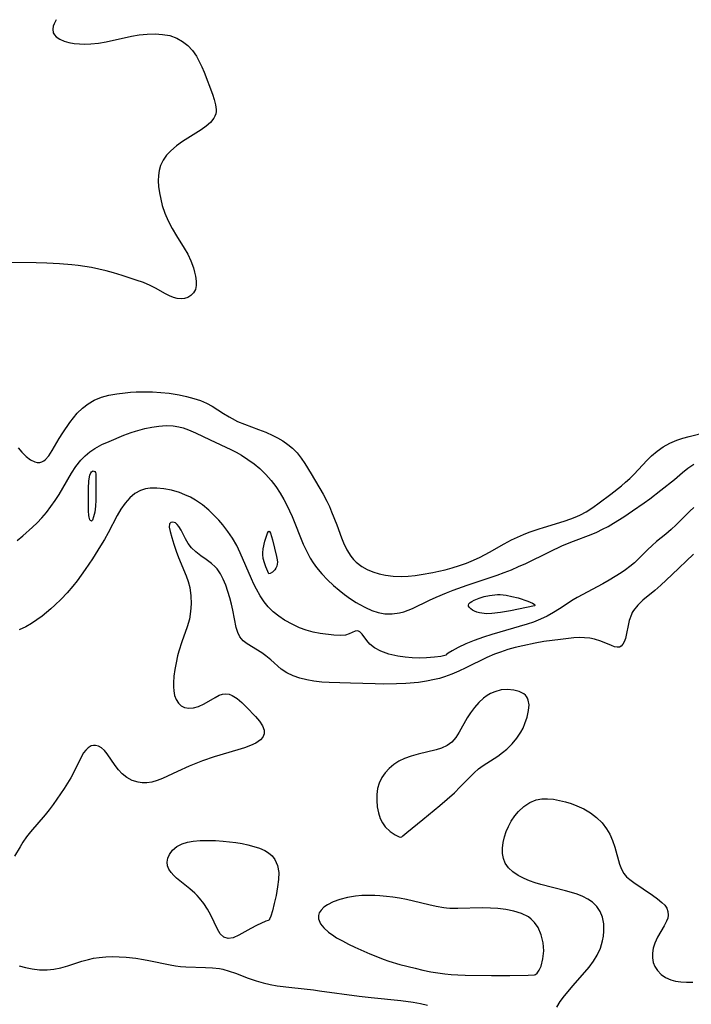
# Model space of a CAD drawing. Header units: inches. Extents: x 1073367 to 1082519, y 1569854 to 1574957.
# Tile 130 of 256: x 1074802 to 1074954, y 1574253 to 1574476. Entities that reach past the tile are written whole.
import ezdxf

# ---------------------------------------------------------------- set-up
doc = ezdxf.new("R2010")
doc.units = ezdxf.units.IN
doc.header["$MEASUREMENT"] = 0
doc.layers.add('CGG_CurvaNivelLidar_v1', color=7, linetype='Continuous', lineweight=30, true_color=0x008008)

msp = doc.modelspace()

# ---------------------------------------------------------------- linework, layer by layer
at = {"layer": 'CGG_CurvaNivelLidar_v1'}
for points in [[(1074810.4334, 1574475.5925, 65), (1074809.9429, 1574474.6596, 65), (1074809.7425, 1574474.0925, 65), (1074809.645, 1574473.4565, 65), (1074809.7768, 1574472.6425, 65), (1074810.0463, 1574472.1439, 65), (1074810.4489, 1574471.7038, 65), (1074811.2411, 1574471.1767, 65), (1074812.2294, 1574470.7622, 65), (1074813.3047, 1574470.4547, 65), (1074814.4861, 1574470.2362, 65), (1074815.6771, 1574470.1214, 65), (1074816.9248, 1574470.0912, 65), (1074818.2134, 1574470.1409, 65), (1074819.9472, 1574470.3202, 65), (1074821.7069, 1574470.6088, 65), (1074827.4239, 1574471.8539, 65), (1074829.2, 1574472.1479, 65), (1074830.9936, 1574472.3307, 65), (1074832.7566, 1574472.3824, 65), (1074834.467, 1574472.2827, 65), (1074836.0982, 1574471.9993, 65), (1074837.6865, 1574471.4548, 65), (1074838.9931, 1574470.7008, 65), (1074840.1681, 1574469.7339, 65), (1074841.2126, 1574468.5966, 65), (1074842.1184, 1574467.3198, 65), (1074842.7643, 1574466.1642, 65), (1074843.3312, 1574464.9528, 65), (1074843.845, 1574463.7094, 65), (1074845.7061, 1574458.755, 65), (1074846.1278, 1574457.5439, 65), (1074846.441, 1574456.3947, 65), (1074846.5844, 1574455.3133, 65), (1074846.5738, 1574454.8411, 65), (1074846.4842, 1574454.307, 65), (1074846.3004, 1574453.7901, 65), (1074846.0631, 1574453.3527, 65), (1074845.2879, 1574452.4007, 65), (1074844.3168, 1574451.548, 65), (1074843.1861, 1574450.7316, 65), (1074838.949, 1574448.0543, 65), (1074837.5787, 1574447.075, 65), (1074836.3216, 1574446.0028, 65), (1074835.3581, 1574444.9683, 65), (1074834.5615, 1574443.8448, 65), (1074833.9722, 1574442.631, 65), (1074833.6622, 1574441.5367, 65), (1074833.5048, 1574440.3888, 65), (1074833.4748, 1574439.2, 65), (1074833.5594, 1574437.8863, 65), (1074833.7485, 1574436.478, 65), (1074834.0296, 1574435.0537, 65), (1074834.4022, 1574433.6271, 65), (1074834.9945, 1574431.8722, 65), (1074835.7269, 1574430.155, 65), (1074836.6176, 1574428.4446, 65), (1074837.5975, 1574426.7899, 65), (1074839.3491, 1574424.018, 65), (1074840.135, 1574422.6245, 65), (1074840.8497, 1574421.1005, 65), (1074841.419, 1574419.5775, 65), (1074841.7076, 1574418.5911, 65), (1074841.9216, 1574417.6342, 65), (1074842.0687, 1574416.5364, 65), (1074842.064, 1574415.527, 65), (1074841.867, 1574414.6347, 65), (1074841.4536, 1574413.8947, 65), (1074840.8591, 1574413.3018, 65), (1074840.1304, 1574412.8619, 65), (1074839.4089, 1574412.6139, 65), (1074838.629, 1574412.5228, 65), (1074837.7927, 1574412.6123, 65), (1074836.9224, 1574412.8618, 65), (1074836.0393, 1574413.2334, 65), (1074835.1309, 1574413.6933, 65), (1074832.8569, 1574414.9372, 65), (1074831.6342, 1574415.5482, 65), (1074830.1125, 1574416.1919, 65), (1074828.5174, 1574416.7785, 65), (1074825.3515, 1574417.8265, 65), (1074823.339, 1574418.4278, 65), (1074821.718, 1574418.8707, 65), (1074820.0799, 1574419.2704, 65), (1074818.4251, 1574419.6132, 65), (1074816.9166, 1574419.8646, 65), (1074815.3972, 1574420.0679, 65), (1074813.9858, 1574420.2214, 65), (1074811.1503, 1574420.4516, 65), (1074808.2812, 1574420.6081, 65), (1074805.9172, 1574420.6908, 65), (1074799.6364, 1574420.7764, 65)], [(1074801.8617, 1574378.8713, 65), (1074802.6919, 1574377.8709, 65), (1074803.6389, 1574376.9265, 65), (1074804.6056, 1574376.1899, 65), (1074805.5776, 1574375.7208, 65), (1074806.1454, 1574375.5988, 65), (1074806.7001, 1574375.6059, 65), (1074807.1932, 1574375.7362, 65), (1074807.6066, 1574375.9501, 65), (1074807.9418, 1574376.1992, 65), (1074808.7648, 1574377.1065, 65), (1074809.5308, 1574378.2758, 65), (1074811.1158, 1574381.0131, 65), (1074811.9053, 1574382.244, 65), (1074813.5138, 1574384.5866, 65), (1074814.3209, 1574385.6714, 65), (1074815.1929, 1574386.7009, 65), (1074816.3569, 1574387.8254, 65), (1074817.6389, 1574388.811, 65), (1074819.0256, 1574389.6394, 65), (1074820.6263, 1574390.3283, 65), (1074822.3503, 1574390.8063, 65), (1074824.1457, 1574391.1171, 65), (1074825.9906, 1574391.3236, 65), (1074827.222, 1574391.4249, 65), (1074828.4637, 1574391.4981, 65), (1074830.2989, 1574391.5421, 65), (1074832.1988, 1574391.5038, 65), (1074834.0928, 1574391.3887, 65), (1074835.9694, 1574391.2017, 65), (1074838.1949, 1574390.8677, 65), (1074839.8915, 1574390.4975, 65), (1074841.538, 1574390.0433, 65), (1074842.9909, 1574389.5602, 65), (1074844.3758, 1574388.9771, 65), (1074845.6862, 1574388.2623, 65), (1074848.2055, 1574386.6384, 65), (1074849.4933, 1574385.8491, 65), (1074850.168, 1574385.4797, 65), (1074851.4225, 1574384.8632, 65), (1074852.9747, 1574384.2131, 65), (1074856.1681, 1574383.0339, 65), (1074857.7553, 1574382.4098, 65), (1074859.3932, 1574381.6621, 65), (1074860.4209, 1574381.1311, 65), (1074861.6386, 1574380.4283, 65), (1074862.7891, 1574379.6511, 65), (1074863.8487, 1574378.7732, 65), (1074864.8434, 1574377.7245, 65), (1074865.747, 1574376.5688, 65), (1074866.5944, 1574375.3382, 65), (1074868.059, 1574373.0008, 65), (1074870.7592, 1574368.4047, 65), (1074871.5759, 1574366.8641, 65), (1074872.1401, 1574365.666, 65), (1074872.6635, 1574364.4469, 65), (1074873.8165, 1574361.485, 65), (1074874.8816, 1574358.5697, 65), (1074875.3387, 1574357.403, 65), (1074876.077, 1574355.8374, 65), (1074876.976, 1574354.411, 65), (1074877.5672, 1574353.6948, 65), (1074878.2221, 1574353.0418, 65), (1074879.4524, 1574352.0959, 65), (1074880.6551, 1574351.4265, 65), (1074881.9482, 1574350.8917, 65), (1074883.3776, 1574350.4571, 65), (1074884.8627, 1574350.1394, 65), (1074886.5863, 1574349.916, 65), (1074888.3422, 1574349.844, 65), (1074889.9404, 1574349.9137, 65), (1074891.5511, 1574350.0748, 65), (1074892.8653, 1574350.2473, 65), (1074895.4994, 1574350.6965, 65), (1074896.9015, 1574351.0004, 65), (1074898.2948, 1574351.3467, 65), (1074899.8853, 1574351.7932, 65), (1074901.5176, 1574352.3042, 65), (1074903.1221, 1574352.8665, 65), (1074904.6894, 1574353.4899, 65), (1074906.2082, 1574354.1885, 65), (1074908.3476, 1574355.3353, 65), (1074911.6348, 1574357.2208, 65), (1074913.3125, 1574358.1046, 65), (1074914.6645, 1574358.7302, 65), (1074915.9825, 1574359.2877, 65), (1074917.3181, 1574359.8124, 65), (1074919.5851, 1574360.6228, 65), (1074920.5075, 1574360.9228, 65), (1074925.1898, 1574362.3051, 65), (1074926.7143, 1574362.8201, 65), (1074928.0382, 1574363.351, 65), (1074928.8821, 1574363.7437, 65), (1074930.1797, 1574364.4534, 65), (1074931.6467, 1574365.404, 65), (1074933.0721, 1574366.4341, 65), (1074935.7099, 1574368.4237, 65), (1074938.1314, 1574370.3144, 65), (1074939.082, 1574371.1201, 65), (1074940.0031, 1574371.9538, 65), (1074940.9888, 1574372.9157, 65), (1074941.9341, 1574373.9044, 65), (1074943.9237, 1574376.0774, 65), (1074944.9578, 1574377.1017, 65), (1074946.2309, 1574378.1651, 65), (1074947.5989, 1574379.1058, 65), (1074949.0505, 1574379.9163, 65), (1074950.653, 1574380.6126, 65), (1074952.023, 1574381.0707, 65), (1074953.4263, 1574381.458, 65), (1074957.2478, 1574382.4225, 65)], [(1074801.6322, 1574357.9228, 64.5), (1074802.9036, 1574358.9752, 64.5), (1074805.0901, 1574360.9349, 64.5), (1074806.1483, 1574361.9692, 64.5), (1074807.1671, 1574363.0455, 64.5), (1074808.228, 1574364.2894, 64.5), (1074809.2267, 1574365.6035, 64.5), (1074810.1688, 1574366.9663, 64.5), (1074811.0617, 1574368.3635, 64.5), (1074811.9105, 1574369.7827, 64.5), (1074813.8769, 1574373.1767, 64.5), (1074814.8883, 1574374.697, 64.5), (1074816.0089, 1574376.1002, 64.5), (1074816.9836, 1574377.091, 64.5), (1074818.0394, 1574377.9781, 64.5), (1074819.1693, 1574378.7544, 64.5), (1074820.7345, 1574379.6012, 64.5), (1074822.3725, 1574380.3464, 64.5), (1074825.6841, 1574381.7284, 64.5), (1074827.3685, 1574382.3407, 64.5), (1074828.3773, 1574382.6653, 64.5), (1074830.4167, 1574383.2476, 64.5), (1074832.0125, 1574383.5841, 64.5), (1074833.6241, 1574383.8053, 64.5), (1074835.2374, 1574383.8956, 64.5), (1074836.8386, 1574383.8298, 64.5), (1074838.0976, 1574383.6434, 64.5), (1074839.115, 1574383.3921, 64.5), (1074840.3075, 1574382.9861, 64.5), (1074841.9264, 1574382.2977, 64.5), (1074845.1751, 1574380.7256, 64.5), (1074849.8708, 1574378.5077, 64.5), (1074851.0959, 1574377.8749, 64.5), (1074852.2956, 1574377.1979, 64.5), (1074853.743, 1574376.2754, 64.5), (1074855.1294, 1574375.2683, 64.5), (1074856.4462, 1574374.1781, 64.5), (1074857.7887, 1574372.8876, 64.5), (1074859.0214, 1574371.4827, 64.5), (1074860.0575, 1574370.114, 64.5), (1074861.0137, 1574368.6776, 64.5), (1074861.8906, 1574367.1818, 64.5), (1074862.5401, 1574365.9351, 64.5), (1074863.1451, 1574364.6609, 64.5), (1074863.7141, 1574363.3665, 64.5), (1074866.2529, 1574357.1606, 64.5), (1074866.8919, 1574355.7614, 64.5), (1074867.3442, 1574354.8544, 64.5), (1074867.825, 1574353.9717, 64.5), (1074868.4744, 1574352.9179, 64.5), (1074869.2364, 1574351.8661, 64.5), (1074870.4302, 1574350.4399, 64.5), (1074871.7252, 1574349.08, 64.5), (1074873.1009, 1574347.7843, 64.5), (1074874.3249, 1574346.7349, 64.5), (1074875.5885, 1574345.7387, 64.5), (1074876.8857, 1574344.8032, 64.5), (1074878.2127, 1574343.9407, 64.5), (1074878.8486, 1574343.564, 64.5), (1074880.2818, 1574342.8023, 64.5), (1074881.7352, 1574342.1639, 64.5), (1074883.2049, 1574341.6812, 64.5), (1074884.6885, 1574341.3979, 64.5), (1074886.3509, 1574341.3618, 64.5), (1074888.0013, 1574341.593, 64.5), (1074888.9926, 1574341.8519, 64.5), (1074889.9634, 1574342.1926, 64.5), (1074890.9022, 1574342.6004, 64.5), (1074894.7659, 1574344.4653, 64.5), (1074896.2965, 1574345.1571, 64.5), (1074898.6299, 1574346.1199, 64.5), (1074900.1536, 1574346.708, 64.5), (1074903.2474, 1574347.8335, 64.5), (1074910.057, 1574350.1222, 64.5), (1074911.6495, 1574350.6907, 64.5), (1074913.2904, 1574351.3437, 64.5), (1074914.9109, 1574352.0493, 64.5), (1074916.5154, 1574352.7933, 64.5), (1074921.8651, 1574355.4288, 64.5), (1074924.7963, 1574356.7918, 64.5), (1074927.3007, 1574357.8062, 64.5), (1074931.266, 1574359.3009, 64.5), (1074932.581, 1574359.8562, 64.5), (1074933.8693, 1574360.477, 64.5), (1074935.117, 1574361.1452, 64.5), (1074936.3272, 1574361.8413, 64.5), (1074938.7143, 1574363.3025, 64.5), (1074940.6718, 1574364.6154, 64.5), (1074943.2615, 1574366.4331, 64.5), (1074944.5274, 1574367.3783, 64.5), (1074947.0089, 1574369.3486, 64.5), (1074950.1079, 1574371.719, 64.5), (1074951.8999, 1574373.3486, 64.5), (1074953.124, 1574374.3019, 64.5), (1074954.5036, 1574375.1896, 64.5)], [(1074954.5012, 1574365.4433, 64.5), (1074953.5554, 1574364.5603, 64.5), (1074950.54, 1574361.4908, 64.5), (1074949.3691, 1574360.411, 64.5), (1074948.1562, 1574359.3773, 64.5), (1074946.0736, 1574357.7006, 64.5), (1074945.0611, 1574356.8333, 64.5), (1074944.0496, 1574355.8723, 64.5), (1074942.0559, 1574353.8745, 64.5), (1074941.053, 1574352.9397, 64.5), (1074940.0002, 1574352.0463, 64.5), (1074939.0595, 1574351.3267, 64.5), (1074938.0842, 1574350.6437, 64.5), (1074936.7435, 1574349.7843, 64.5), (1074935.3666, 1574348.9707, 64.5), (1074933.966, 1574348.1936, 64.5), (1074928.1022, 1574345.0812, 64.5), (1074927.2157, 1574344.5567, 64.5), (1074924.1478, 1574342.5178, 64.5), (1074922.7924, 1574341.6699, 64.5), (1074921.3877, 1574340.8819, 64.5), (1074919.8588, 1574340.1517, 64.5), (1074918.2738, 1574339.5141, 64.5), (1074916.8317, 1574339.02, 64.5), (1074908.8552, 1574336.6924, 64.5), (1074906.9666, 1574336.1015, 64.5), (1074904.8836, 1574335.3851, 64.5), (1074902.9859, 1574334.6294, 64.5), (1074901.2726, 1574333.8156, 64.5), (1074899.9153, 1574333.0655, 64.5), (1074898.9775, 1574332.4716, 64.5), (1074898.5716, 1574332.1631, 64.5), (1074898.5, 1574332.0577, 64.5), (1074898.2246, 1574331.9585, 64.5), (1074897.3149, 1574331.7854, 64.5), (1074895.8951, 1574331.5939, 64.5), (1074894.0899, 1574331.4439, 64.5), (1074892.5361, 1574331.3962, 64.5), (1074890.8863, 1574331.434, 64.5), (1074889.2513, 1574331.5724, 64.5), (1074887.63, 1574331.8176, 64.5), (1074885.5965, 1574332.3014, 64.5), (1074883.7882, 1574332.9381, 64.5), (1074882.316, 1574333.687, 64.5), (1074881.2864, 1574334.5043, 64.5), (1074880.5878, 1574335.3622, 64.5), (1074879.5369, 1574336.7996, 64.5), (1074879.0466, 1574337.3031, 64.5), (1074878.5517, 1574337.5535, 64.5), (1074877.9975, 1574337.4885, 64.5), (1074876.6559, 1574336.8485, 64.5), (1074875.7826, 1574336.5675, 64.5), (1074874.5742, 1574336.4644, 64.5), (1074873.174, 1574336.5407, 64.5), (1074870.0823, 1574336.9311, 64.5), (1074868.4809, 1574337.2419, 64.5), (1074866.9354, 1574337.6821, 64.5), (1074865.3957, 1574338.2544, 64.5), (1074863.8798, 1574338.9429, 64.5), (1074862.0397, 1574339.9619, 64.5), (1074860.7075, 1574340.8568, 64.5), (1074859.4632, 1574341.8634, 64.5), (1074858.328, 1574343.0036, 64.5), (1074857.432, 1574344.1287, 64.5), (1074856.5295, 1574345.4898, 64.5), (1074855.707, 1574346.9301, 64.5), (1074855.1054, 1574348.0999, 64.5), (1074854.5362, 1574349.2974, 64.5), (1074852.0144, 1574355.1578, 64.5), (1074851.2068, 1574356.8122, 64.5), (1074850.2592, 1574358.4487, 64.5), (1074849.2011, 1574360.0125, 64.5), (1074848.0463, 1574361.4999, 64.5), (1074847.1604, 1574362.5225, 64.5), (1074846.2765, 1574363.471, 64.5), (1074844.9138, 1574364.7778, 64.5), (1074843.4661, 1574365.9734, 64.5), (1074841.934, 1574367.0312, 64.5), (1074840.7408, 1574367.7089, 64.5), (1074839.5094, 1574368.2923, 64.5), (1074838.2497, 1574368.7799, 64.5), (1074836.501, 1574369.2876, 64.5), (1074834.7512, 1574369.6272, 64.5), (1074833.1911, 1574369.7893, 64.5), (1074831.6793, 1574369.7739, 64.5), (1074830.565, 1574369.6069, 64.5), (1074829.5086, 1574369.2791, 64.5), (1074828.2098, 1574368.5676, 64.5), (1074827.0368, 1574367.5911, 64.5), (1074825.9882, 1574366.4031, 64.5), (1074825.0654, 1574365.054, 64.5), (1074824.227, 1574363.5871, 64.5), (1074822.1947, 1574359.6504, 64.5), (1074821.3574, 1574358.173, 64.5), (1074820.469, 1574356.7117, 64.5), (1074818.6008, 1574353.8255, 64.5), (1074816.9966, 1574351.4314, 64.5), (1074815.1632, 1574348.8624, 64.5), (1074814.189, 1574347.6248, 64.5), (1074812.8846, 1574346.1266, 64.5), (1074811.5133, 1574344.6945, 64.5), (1074810.0932, 1574343.3213, 64.5), (1074809.2322, 1574342.5373, 64.5), (1074807.2236, 1574340.8795, 64.5), (1074806.0408, 1574340.004, 64.5), (1074804.8237, 1574339.1928, 64.5), (1074803.567, 1574338.4644, 64.5), (1074802.0815, 1574337.7559, 64.5)], [(1074954.387, 1574354.8438, 65), (1074949.5136, 1574350.173, 65), (1074947.0182, 1574347.8468, 65), (1074945.666, 1574346.6509, 65), (1074943.0052, 1574344.4376, 65), (1074941.8376, 1574343.337, 65), (1074940.8842, 1574342.1651, 65), (1074940.5768, 1574341.6509, 65), (1074940.3775, 1574341.2428, 65), (1074939.8985, 1574339.8738, 65), (1074939.0339, 1574335.8326, 65), (1074938.7766, 1574335.0835, 65), (1074938.4731, 1574334.5094, 65), (1074938.1029, 1574334.0966, 65), (1074937.6627, 1574333.8613, 65), (1074937.1619, 1574333.8222, 65), (1074936.6022, 1574333.9426, 65), (1074935.912, 1574334.2077, 65), (1074933.4996, 1574335.2504, 65), (1074932.073, 1574335.6959, 65), (1074930.9693, 1574335.8987, 65), (1074929.8107, 1574336.0007, 65), (1074928.6129, 1574336.009, 65), (1074927.4105, 1574335.9365, 65), (1074924.3643, 1574335.6222, 65), (1074922.5034, 1574335.3957, 65), (1074920.6167, 1574335.1202, 65), (1074918.6416, 1574334.7674, 65), (1074915.8376, 1574334.179, 65), (1074914.1431, 1574333.7664, 65), (1074912.4645, 1574333.2999, 65), (1074910.8097, 1574332.7649, 65), (1074909.4426, 1574332.2514, 65), (1074907.7241, 1574331.5056, 65), (1074903.0028, 1574329.1548, 65), (1074901.4234, 1574328.4132, 65), (1074899.8199, 1574327.7365, 65), (1074898.1866, 1574327.1491, 65), (1074897.0436, 1574326.8095, 65), (1074895.8856, 1574326.5207, 65), (1074894.103, 1574326.1687, 65), (1074892.2985, 1574325.9048, 65), (1074889.4596, 1574325.6384, 65), (1074887.3504, 1574325.5489, 65), (1074884.3949, 1574325.5321, 65), (1074882.5277, 1574325.5591, 65), (1074876.9168, 1574325.7501, 65), (1074872.08, 1574325.8577, 65), (1074870.4283, 1574325.9556, 65), (1074868.6449, 1574326.1684, 65), (1074867.0341, 1574326.4742, 65), (1074865.4915, 1574326.8637, 65), (1074863.93, 1574327.3698, 65), (1074862.5063, 1574328.0326, 65), (1074861.2377, 1574328.9153, 65), (1074858.9087, 1574330.9946, 65), (1074857.7932, 1574331.9165, 65), (1074856.9141, 1574332.5429, 65), (1074853.5907, 1574334.5857, 65), (1074852.6581, 1574335.3223, 65), (1074851.9163, 1574336.187, 65), (1074851.4301, 1574337.1734, 65), (1074851.1024, 1574338.2983, 65), (1074850.3523, 1574342.1986, 65), (1074850.0266, 1574343.5914, 65), (1074849.6477, 1574345.0189, 65), (1074849.2193, 1574346.4584, 65), (1074848.7362, 1574347.8608, 65), (1074848.1804, 1574349.1962, 65), (1074847.5299, 1574350.4309, 65), (1074846.758, 1574351.526, 65), (1074846.3259, 1574352.0035, 65), (1074845.5251, 1574352.7458, 65), (1074844.3454, 1574353.6478, 65), (1074843.1355, 1574354.4933, 65), (1074841.9811, 1574355.3572, 65), (1074840.9714, 1574356.313, 65), (1074840.2526, 1574357.2785, 65), (1074839.664, 1574358.3102, 65), (1074838.6655, 1574360.3101, 65), (1074838.1593, 1574361.1368, 65), (1074837.7726, 1574361.5881, 65), (1074837.3601, 1574361.9059, 65), (1074836.7893, 1574362.1081, 65), (1074836.3078, 1574362.0409, 65), (1074836.011, 1574361.7088, 65), (1074835.9809, 1574360.9988, 65), (1074836.1887, 1574359.9871, 65), (1074836.5369, 1574358.666, 65), (1074836.987, 1574357.1546, 65), (1074837.5359, 1574355.5264, 65), (1074838.0748, 1574354.1056, 65), (1074839.7643, 1574349.9952, 65), (1074840.2267, 1574348.6692, 65), (1074840.5861, 1574347.3197, 65), (1074840.8539, 1574345.4879, 65), (1074840.9111, 1574343.627, 65), (1074840.8002, 1574341.8923, 65), (1074840.5185, 1574340.1734, 65), (1074840.0489, 1574338.4568, 65), (1074838.8431, 1574335.0511, 65), (1074838.1644, 1574332.9808, 65), (1074837.867, 1574331.9084, 65), (1074837.4993, 1574330.3487, 65), (1074837.2113, 1574328.8018, 65), (1074837.0114, 1574327.2867, 65), (1074836.9139, 1574325.8259, 65), (1074836.9165, 1574324.8844, 65), (1074836.985, 1574323.9894, 65), (1074837.1837, 1574322.9386, 65), (1074837.5261, 1574322.0096, 65), (1074838.0321, 1574321.2275, 65), (1074838.6807, 1574320.6259, 65), (1074839.449, 1574320.2345, 65), (1074840.424, 1574320.0724, 65), (1074841.4743, 1574320.1657, 65), (1074842.5519, 1574320.4709, 65), (1074843.8583, 1574321.0721, 65), (1074846.3297, 1574322.5211, 65), (1074847.2796, 1574323.0089, 65), (1074848.013, 1574323.2544, 65), (1074848.7513, 1574323.3415, 65), (1074849.4878, 1574323.2395, 65), (1074850.2096, 1574322.9639, 65), (1074851.2848, 1574322.2647, 65), (1074852.3561, 1574321.3542, 65), (1074853.4382, 1574320.3139, 65), (1074855.4902, 1574318.1692, 65), (1074856.362, 1574317.1321, 65), (1074857.0391, 1574316.1063, 65), (1074857.4153, 1574315.1252, 65), (1074857.4338, 1574314.2672, 65), (1074857.1138, 1574313.4999, 65), (1074856.6205, 1574312.9304, 65), (1074855.5331, 1574312.1812, 65), (1074854.3332, 1574311.6193, 65), (1074852.9659, 1574311.116, 65), (1074851.4789, 1574310.649, 65), (1074846.0834, 1574309.058, 65), (1074843.4839, 1574308.1807, 65), (1074841.9467, 1574307.5943, 65), (1074840.4354, 1574306.9683, 65), (1074837.8316, 1574305.8029, 65), (1074834.4132, 1574304.1961, 65), (1074833.2285, 1574303.7389, 65), (1074832.0487, 1574303.4004, 65), (1074830.8775, 1574303.2152, 65), (1074829.8855, 1574303.2038, 65), (1074828.9166, 1574303.3335, 65), (1074827.6246, 1574303.7424, 65), (1074826.3974, 1574304.3884, 65), (1074825.2991, 1574305.2392, 65), (1074824.4772, 1574306.1229, 65), (1074823.747, 1574307.0942, 65), (1074821.9538, 1574309.7478, 65), (1074821.3305, 1574310.5131, 65), (1074820.667, 1574311.1209, 65), (1074820.0121, 1574311.4955, 65), (1074819.3314, 1574311.676, 65), (1074818.818, 1574311.6727, 65), (1074818.3625, 1574311.5604, 65), (1074817.6232, 1574311.137, 65), (1074817.0972, 1574310.6159, 65), (1074816.6136, 1574309.9599, 65), (1074816.0692, 1574309.0361, 65), (1074814.4034, 1574305.6328, 65), (1074813.7312, 1574304.3595, 65), (1074813.0074, 1574303.1558, 65), (1074812.2224, 1574301.959, 65), (1074809.7229, 1574298.3236, 65), (1074808.851, 1574297.1254, 65), (1074807.9445, 1574295.9629, 65), (1074804.6193, 1574292.113, 65), (1074803.7211, 1574290.9866, 65), (1074802.9039, 1574289.8357, 65), (1074802.2468, 1574288.7697, 65), (1074801.0165, 1574286.6568, 65)], [(1074923.5161, 1574252.5206, 65), (1074924.3269, 1574253.8512, 65), (1074925.2943, 1574255.1254, 65), (1074927.2593, 1574257.4469, 65), (1074930.8543, 1574261.6018, 65), (1074931.8219, 1574262.9163, 65), (1074932.6568, 1574264.2987, 65), (1074933.3758, 1574265.8773, 65), (1074933.8737, 1574267.506, 65), (1074934.0719, 1574268.6048, 65), (1074934.1697, 1574269.7014, 65), (1074934.1332, 1574271.331, 65), (1074933.8366, 1574272.8835, 65), (1074933.3231, 1574274.1437, 65), (1074932.5809, 1574275.2779, 65), (1074931.6194, 1574276.2508, 65), (1074930.5784, 1574276.9618, 65), (1074929.3994, 1574277.549, 65), (1074928.1164, 1574278.0479, 65), (1074926.8424, 1574278.4622, 65), (1074925.5203, 1574278.8396, 65), (1074919.9445, 1574280.2722, 65), (1074918.6536, 1574280.6616, 65), (1074917.375, 1574281.1081, 65), (1074916.1577, 1574281.6136, 65), (1074914.8039, 1574282.3126, 65), (1074913.6035, 1574283.1186, 65), (1074912.6029, 1574284.0426, 65), (1074911.8615, 1574285.1018, 65), (1074911.4809, 1574286.0937, 65), (1074911.2829, 1574287.2489, 65), (1074911.2681, 1574288.4719, 65), (1074911.4124, 1574289.7362, 65), (1074911.7008, 1574291.0168, 65), (1074912.0951, 1574292.2133, 65), (1074912.6007, 1574293.3844, 65), (1074913.2591, 1574294.5912, 65), (1074914.0268, 1574295.7271, 65), (1074914.8965, 1574296.7686, 65), (1074916.1014, 1574297.8831, 65), (1074917.4349, 1574298.7683, 65), (1074918.8836, 1574299.3644, 65), (1074920.1465, 1574299.5977, 65), (1074921.4615, 1574299.6301, 65), (1074922.7907, 1574299.5033, 65), (1074924.1414, 1574299.258, 65), (1074925.4629, 1574298.9348, 65), (1074926.7797, 1574298.532, 65), (1074928.0751, 1574298.0445, 65), (1074929.6442, 1574297.303, 65), (1074931.1237, 1574296.4167, 65), (1074932.514, 1574295.3582, 65), (1074933.7508, 1574294.1597, 65), (1074934.7995, 1574292.8286, 65), (1074935.5049, 1574291.6211, 65), (1074936.1371, 1574290.1701, 65), (1074936.6379, 1574288.6838, 65), (1074937.7369, 1574284.8198, 65), (1074938.1334, 1574283.703, 65), (1074938.6563, 1574282.7279, 65), (1074939.2816, 1574282.0028, 65), (1074940.0439, 1574281.3458, 65), (1074940.9404, 1574280.6801, 65), (1074945.1462, 1574277.8684, 65), (1074946.2807, 1574277.0383, 65), (1074947.2807, 1574276.2119, 65), (1074947.9178, 1574275.5745, 65), (1074948.3902, 1574274.8988, 65), (1074948.6565, 1574274.1462, 65), (1074948.7049, 1574273.3418, 65), (1074948.5839, 1574272.6651, 65), (1074948.3394, 1574271.9847, 65), (1074947.7771, 1574270.9136, 65), (1074946.3195, 1574268.3744, 65), (1074945.6851, 1574266.9937, 65), (1074945.33, 1574265.889, 65), (1074945.1307, 1574264.7738, 65), (1074945.1219, 1574263.6728, 65), (1074945.3203, 1574262.6543, 65), (1074945.708, 1574261.6932, 65), (1074946.2673, 1574260.8125, 65), (1074947.1016, 1574259.9317, 65), (1074948.111, 1574259.2124, 65), (1074949.2689, 1574258.6834, 65), (1074950.3777, 1574258.3963, 65), (1074951.562, 1574258.2398, 65), (1074952.8024, 1574258.1769, 65), (1074954.2494, 1574258.1812, 65)], [(1074802.0664, 1574261.897, 65), (1074803.5177, 1574261.4849, 65), (1074804.9766, 1574261.1724, 65), (1074806.6734, 1574260.972, 65), (1074808.3706, 1574260.9544, 65), (1074809.9266, 1574261.1051, 65), (1074811.4616, 1574261.4023, 65), (1074813.0484, 1574261.8484, 65), (1074816.1869, 1574262.8961, 65), (1074817.712, 1574263.3416, 65), (1074818.8846, 1574263.5968, 65), (1074820.1127, 1574263.7833, 65), (1074821.6168, 1574263.9169, 65), (1074823.1397, 1574263.9651, 65), (1074824.6747, 1574263.9397, 65), (1074826.2158, 1574263.8488, 65), (1074828.3949, 1574263.616, 65), (1074830.1298, 1574263.3429, 65), (1074831.3232, 1574263.1139, 65), (1074836.1759, 1574262.0671, 65), (1074837.3558, 1574261.8687, 65), (1074838.5353, 1574261.724, 65), (1074839.7159, 1574261.6407, 65), (1074844.148, 1574261.5316, 65), (1074845.7522, 1574261.4383, 65), (1074847.3297, 1574261.2433, 65), (1074848.0496, 1574261.1037, 65), (1074849.501, 1574260.7052, 65), (1074850.935, 1574260.199, 65), (1074853.8283, 1574259.0857, 65), (1074855.5924, 1574258.4903, 65), (1074857.1645, 1574258.04, 65), (1074858.7694, 1574257.6647, 65), (1074860.387, 1574257.3746, 65), (1074863.6827, 1574256.9475, 65), (1074868.5644, 1574256.4331, 65), (1074869.9488, 1574256.2592, 65), (1074878.8512, 1574255.0226, 65), (1074881.5546, 1574254.7192, 65), (1074888.2768, 1574254.0614, 65), (1074891.0835, 1574253.6851, 65), (1074892.7456, 1574253.3772, 65), (1074894.286, 1574252.9782, 65)]]:
    msp.add_polyline3d(points, dxfattribs=at)
for points in [[(1074818.5, 1574362.3809, 64), (1074818.4157, 1574362.3502, 64), (1074818.3003, 1574362.3806, 64), (1074818.1719, 1574362.4777, 64), (1074818.0511, 1574362.6494, 64), (1074817.9482, 1574362.8929, 64), (1074817.8677, 1574363.1999, 64), (1074817.8062, 1574363.5966, 64), (1074817.7293, 1574364.6491, 64), (1074817.6932, 1574365.898, 64), (1074817.7246, 1574369.7421, 64), (1074817.7975, 1574371.3359, 64), (1074817.9237, 1574372.3124, 64), (1074818.0297, 1574372.7459, 64), (1074818.2527, 1574373.262, 64), (1074818.4147, 1574373.4718, 64), (1074818.6337, 1574373.6236, 64), (1074818.785, 1574373.6596, 64), (1074818.9329, 1574373.6453, 64), (1074819.1386, 1574373.5269, 64), (1074819.2879, 1574373.3091, 64), (1074819.3642, 1574373.0059, 64), (1074819.4169, 1574371.2706, 64), (1074819.3851, 1574367.029, 64), (1074819.2972, 1574365.7114, 64), (1074819.1232, 1574364.3625, 64), (1074818.8819, 1574363.2724, 64), (1074818.6261, 1574362.5536, 64)], [(1074858.5, 1574350.4302, 64), (1074857.9802, 1574351.4963, 64), (1074857.7684, 1574352.0079, 64), (1074857.4649, 1574352.8813, 64), (1074857.2186, 1574353.8505, 64), (1074857.0989, 1574354.7888, 64), (1074857.1011, 1574355.1959, 64), (1074857.196, 1574356.0629, 64), (1074857.5725, 1574357.771, 64), (1074857.9095, 1574358.953, 64), (1074858.1399, 1574359.6026, 64), (1074858.37, 1574360.0162, 64), (1074858.4841, 1574360.0774, 64), (1074858.5982, 1574360.0092, 64), (1074858.8244, 1574359.5792, 64), (1074859.273, 1574358.1284, 64), (1074860.2322, 1574354.3296, 64), (1074860.3745, 1574353.5485, 64), (1074860.3947, 1574353.0932, 64), (1074860.353, 1574352.618, 64), (1074860.2459, 1574352.1484, 64), (1074860.0707, 1574351.709, 64), (1074859.8271, 1574351.323, 64), (1074859.557, 1574351.0346, 64), (1074859.2666, 1574350.8037, 64), (1074858.7458, 1574350.5082, 64)], [(1074918.5, 1574343.1896, 64), (1074913.0757, 1574342.0872, 64), (1074910.8248, 1574341.6807, 64), (1074908.8831, 1574341.4445, 64), (1074907.6761, 1574341.4079, 64), (1074906.5593, 1574341.5006, 64), (1074906.0298, 1574341.6079, 64), (1074905.4814, 1574341.7807, 64), (1074904.9734, 1574341.9992, 64), (1074904.5152, 1574342.2496, 64), (1074904.1205, 1574342.5206, 64), (1074903.8088, 1574342.8032, 64), (1074903.6062, 1574343.0891, 64), (1074903.547, 1574343.3708, 64), (1074903.6712, 1574343.6593, 64), (1074903.9534, 1574343.9362, 64), (1074904.3517, 1574344.202, 64), (1074904.8347, 1574344.4565, 64), (1074905.9671, 1574344.9254, 64), (1074907.1463, 1574345.2937, 64), (1074908.3003, 1574345.5488, 64), (1074909.5239, 1574345.6976, 64), (1074910.14, 1574345.7251, 64), (1074910.7562, 1574345.7176, 64), (1074912.0736, 1574345.5805, 64), (1074913.3803, 1574345.3337, 64), (1074914.8077, 1574344.9642, 64), (1074916.9837, 1574344.2411, 64), (1074918.0706, 1574343.7742, 64), (1074918.386, 1574343.5888, 64), (1074918.5775, 1574343.4036, 64), (1074918.6014, 1574343.2546, 64)], [(1074888.5, 1574291.0439, 65.5), (1074888.7513, 1574291.2138, 65.5), (1074889.6733, 1574291.9569, 65.5), (1074893.2661, 1574294.9429, 65.5), (1074897.0936, 1574298.0678, 65.5), (1074898.7875, 1574299.5145, 65.5), (1074900.3819, 1574300.9634, 65.5), (1074901.7203, 1574302.2765, 65.5), (1074903.8566, 1574304.5157, 65.5), (1074904.8319, 1574305.483, 65.5), (1074905.8587, 1574306.3729, 65.5), (1074906.9065, 1574307.134, 65.5), (1074910.1892, 1574309.2683, 65.5), (1074911.239, 1574310.0323, 65.5), (1074912.2414, 1574310.8506, 65.5), (1074913.455, 1574312.0184, 65.5), (1074914.5247, 1574313.2817, 65.5), (1074915.4143, 1574314.6286, 65.5), (1074915.9047, 1574315.5968, 65.5), (1074916.3149, 1574316.5826, 65.5), (1074916.8188, 1574318.0726, 65.5), (1074917.1528, 1574319.5149, 65.5), (1074917.2576, 1574320.8579, 65.5), (1074917.0948, 1574321.9178, 65.5), (1074916.9218, 1574322.3445, 65.5), (1074916.7052, 1574322.6946, 65.5), (1074916.4525, 1574322.9874, 65.5), (1074916.1098, 1574323.2812, 65.5), (1074915.0646, 1574323.8402, 65.5), (1074913.8104, 1574324.1794, 65.5), (1074912.4273, 1574324.3006, 65.5), (1074910.9835, 1574324.1869, 65.5), (1074909.508, 1574323.797, 65.5), (1074908.5797, 1574323.3901, 65.5), (1074907.768, 1574322.9251, 65.5), (1074906.9955, 1574322.3745, 65.5), (1074905.9061, 1574321.3811, 65.5), (1074904.9188, 1574320.2468, 65.5), (1074904.0237, 1574319.018, 65.5), (1074903.2987, 1574317.8815, 65.5), (1074901.4518, 1574314.6693, 65.5), (1074900.6877, 1574313.4284, 65.5), (1074899.8028, 1574312.3857, 65.5), (1074898.7384, 1574311.6318, 65.5), (1074897.4823, 1574311.0658, 65.5), (1074896.2398, 1574310.6667, 65.5), (1074892.1895, 1574309.6562, 65.5), (1074890.6371, 1574309.2286, 65.5), (1074889.1276, 1574308.6937, 65.5), (1074887.8643, 1574308.0838, 65.5), (1074886.6873, 1574307.3394, 65.5), (1074885.6213, 1574306.4615, 65.5), (1074884.7272, 1574305.4944, 65.5), (1074883.9646, 1574304.42, 65.5), (1074883.3786, 1574303.1675, 65.5), (1074883.0444, 1574301.9242, 65.5), (1074882.8685, 1574300.5899, 65.5), (1074882.837, 1574299.2116, 65.5), (1074882.9466, 1574297.8028, 65.5), (1074883.2126, 1574296.4396, 65.5), (1074883.6492, 1574295.1634, 65.5), (1074884.1542, 1574294.1796, 65.5), (1074884.7645, 1574293.3103, 65.5), (1074885.8699, 1574292.2053, 65.5), (1074886.9792, 1574291.4465, 65.5), (1074887.8995, 1574291.0413, 65.5), (1074888.2955, 1574290.9698, 65.5)], [(1074858.5, 1574272.1795, 65), (1074858.2872, 1574272.1442, 65), (1074857.7809, 1574271.9358, 65), (1074855.6947, 1574270.9614, 65), (1074854.3993, 1574270.2924, 65), (1074851.6706, 1574268.7685, 65), (1074850.412, 1574268.2163, 65), (1074849.2779, 1574268.0284, 65), (1074848.2734, 1574268.3525, 65), (1074847.4657, 1574269.1242, 65), (1074846.8391, 1574270.1926, 65), (1074845.3676, 1574273.338, 65), (1074844.6388, 1574274.6565, 65), (1074843.7922, 1574275.9381, 65), (1074842.8398, 1574277.1505, 65), (1074842.2549, 1574277.7921, 65), (1074841.7469, 1574278.2887, 65), (1074840.6072, 1574279.2836, 65), (1074837.6294, 1574281.6832, 65), (1074837.0175, 1574282.2495, 65), (1074836.3864, 1574282.9555, 65), (1074835.8992, 1574283.6929, 65), (1074835.5941, 1574284.4617, 65), (1074835.5052, 1574285.3232, 65), (1074835.6501, 1574286.1886, 65), (1074836.0081, 1574287.0236, 65), (1074836.7353, 1574287.9835, 65), (1074837.7178, 1574288.8059, 65), (1074838.9106, 1574289.447, 65), (1074840.08, 1574289.8232, 65), (1074841.3514, 1574290.0579, 65), (1074842.9763, 1574290.1936, 65), (1074844.6747, 1574290.2141, 65), (1074846.4104, 1574290.1554, 65), (1074848.1693, 1574290.0317, 65), (1074851.0114, 1574289.7029, 65), (1074852.4092, 1574289.4777, 65), (1074853.7552, 1574289.2086, 65), (1074855.094, 1574288.8669, 65), (1074856.3638, 1574288.4437, 65), (1074857.5386, 1574287.9182, 65), (1074858.4266, 1574287.3832, 65), (1074859.209, 1574286.7427, 65), (1074859.8541, 1574285.9091, 65), (1074860.4363, 1574284.5469, 65), (1074860.6943, 1574282.9635, 65), (1074860.6548, 1574281.3777, 65), (1074860.4423, 1574279.7248, 65), (1074860.0944, 1574277.7747, 65), (1074859.693, 1574275.9278, 65), (1074859.2782, 1574274.317, 65), (1074858.895, 1574273.0736, 65), (1074858.6421, 1574272.4099, 65), (1074858.5517, 1574272.2246, 65)], [(1074918.5, 1574259.8345, 65.5), (1074918.7446, 1574259.888, 65.5), (1074919.1046, 1574260.2426, 65.5), (1074919.544, 1574260.9033, 65.5), (1074919.9701, 1574261.8188, 65.5), (1074920.4125, 1574263.4225, 65.5), (1074920.5828, 1574265.2882, 65.5), (1074920.4396, 1574267.0861, 65.5), (1074920.0044, 1574268.8638, 65.5), (1074919.2918, 1574270.5113, 65.5), (1074918.5039, 1574271.6915, 65.5), (1074917.7683, 1574272.4485, 65.5), (1074917.1545, 1574272.9217, 65.5), (1074915.5577, 1574273.7192, 65.5), (1074913.8403, 1574274.2088, 65.5), (1074912.036, 1574274.5648, 65.5), (1074910.1787, 1574274.8097, 65.5), (1074908.5269, 1574274.9359, 65.5), (1074906.6327, 1574274.9652, 65.5), (1074901.1833, 1574274.7955, 65.5), (1074899.3889, 1574274.8388, 65.5), (1074898.5796, 1574274.9033, 65.5), (1074897.983, 1574274.9747, 65.5), (1074896.2921, 1574275.2649, 65.5), (1074894.5914, 1574275.6445, 65.5), (1074891.1438, 1574276.4948, 65.5), (1074889.5679, 1574276.8483, 65.5), (1074887.9756, 1574277.1556, 65.5), (1074886.5091, 1574277.3846, 65.5), (1074885.036, 1574277.5627, 65.5), (1074883.5616, 1574277.6893, 65.5), (1074882.4296, 1574277.75, 65.5), (1074880.9576, 1574277.7789, 65.5), (1074879.5041, 1574277.7415, 65.5), (1074878.0791, 1574277.6242, 65.5), (1074876.234, 1574277.3229, 65.5), (1074874.4959, 1574276.8698, 65.5), (1074873.0097, 1574276.3214, 65.5), (1074871.7059, 1574275.6606, 65.5), (1074870.9009, 1574275.1035, 65.5), (1074870.2643, 1574274.4814, 65.5), (1074869.8555, 1574273.8358, 65.5), (1074869.6776, 1574273.2732, 65.5), (1074869.6766, 1574272.4649, 65.5), (1074870.1144, 1574271.3844, 65.5), (1074870.8816, 1574270.4308, 65.5), (1074871.9128, 1574269.5162, 65.5), (1074873.1414, 1574268.6396, 65.5), (1074873.7776, 1574268.2373, 65.5), (1074875.0759, 1574267.4863, 65.5), (1074876.452, 1574266.7636, 65.5), (1074877.8858, 1574266.0695, 65.5), (1074881.3212, 1574264.5525, 65.5), (1074882.9841, 1574263.878, 65.5), (1074884.2772, 1574263.3992, 65.5), (1074885.5854, 1574262.9539, 65.5), (1074888.0881, 1574262.2, 65.5), (1074891.5314, 1574261.3127, 65.5), (1074893.2996, 1574260.912, 65.5), (1074895.0723, 1574260.5591, 65.5), (1074896.6678, 1574260.2929, 65.5), (1074898.2654, 1574260.0755, 65.5), (1074899.6519, 1574259.9301, 65.5), (1074901.1834, 1574259.8206, 65.5), (1074902.8312, 1574259.7502, 65.5), (1074908.7556, 1574259.6808, 65.5), (1074912.939, 1574259.7041, 65.5), (1074917.0422, 1574259.7797, 65.5)]]:
    msp.add_polyline3d(points, close=True, dxfattribs=at)

doc.saveas('drawing.dxf')
